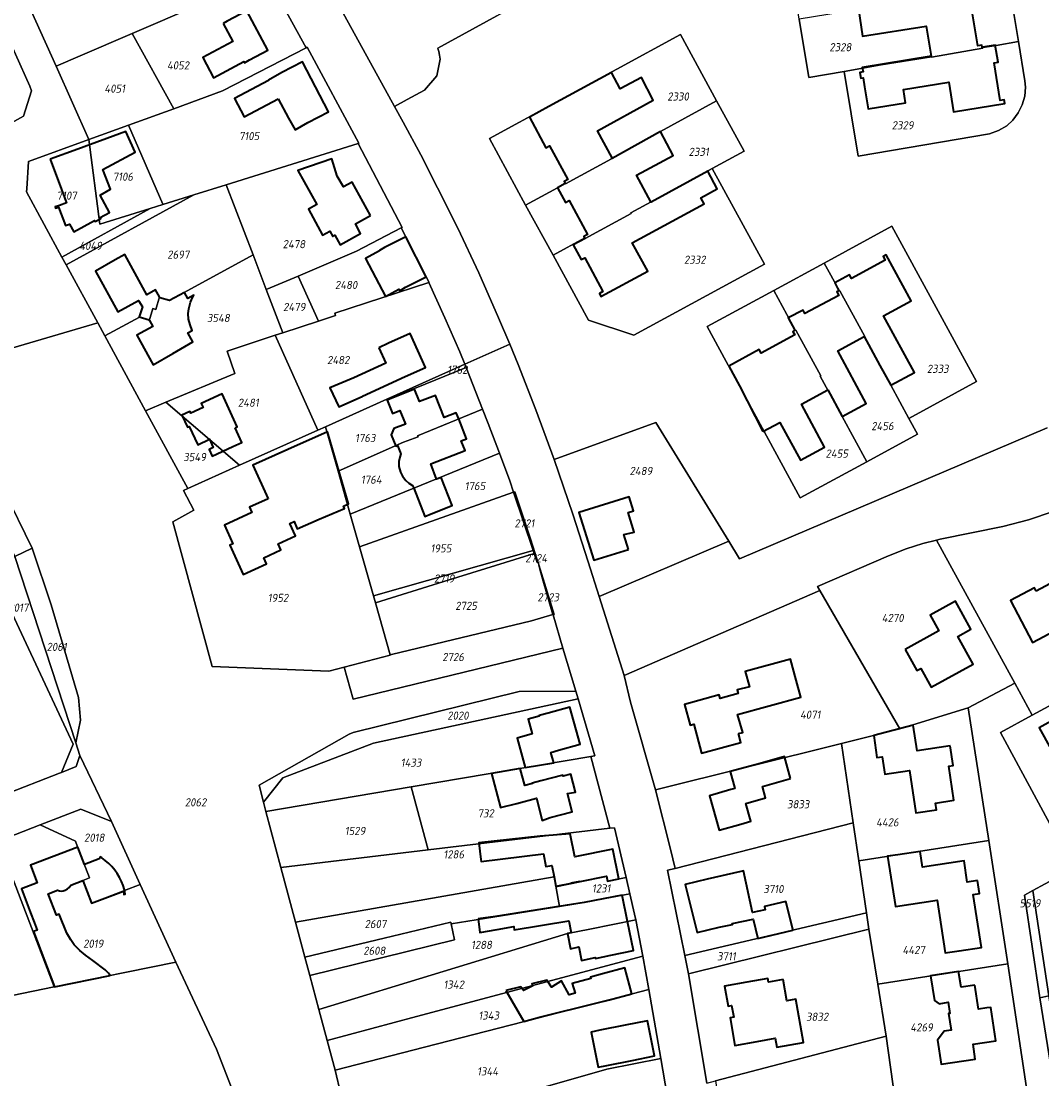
# Model space of a CAD drawing. Extents: x 177930 to 190767, y 381068 to 392034.
# Tile 159 of 256: x 183328 to 183554, y 385378 to 385612. Entities that reach past the tile are written whole.
import ezdxf
from ezdxf.enums import TextEntityAlignment as Align

# ---------------------------------------------------------------- set-up
doc = ezdxf.new("R2010")
doc.units = 0
for name, color, linetype, lineweight in [('B-XX-KG-GRENS_PERCEEL-GV', 150, 'Continuous', 25), ('B-XX-KG-GRENS_PERCEEL-S', 150, 'Continuous', 25), ('B-XX-OG-BEBOUWING-G', 7, 'Continuous', 35)]:
    doc.layers.add(name, color=color, linetype=linetype, lineweight=lineweight)
doc.styles.add('NLCS-ISO', font='NLCS-ISO.ttf', dxfattribs={"height": 1.8})

# ---------------------------------------------------------------- blocks, each defined once
blk = doc.blocks.new('SKG-PERCEELNUMMER-SO')
at = {"layer": 'DefPoints'}
blk.add_point((0, 0), dxfattribs=at)
at = {"style": 'NLCS-ISO', "oblique": 10, "flags": 1}
blk.add_attdef('GEMEENTECODE', text='', height=1.8, dxfattribs=at).set_placement((-0.5, 2.55), align=Align.MIDDLE_RIGHT)
blk.add_attdef('SECTIE', text='', height=1.8, dxfattribs=at).set_placement((0.5, 2.5), align=Align.MIDDLE_LEFT)
at = {"style": 'NLCS-ISO', "oblique": 10}
blk.add_attdef('PERCEELNUMMER', text='', height=1.8, dxfattribs=at).set_placement((0, 0), align=Align.MIDDLE_CENTER)

msp = doc.modelspace()

# ---------------------------------------------------------------- linework, layer by layer
at = {"layer": 'B-XX-KG-GRENS_PERCEEL-GV'}
for points in [[(183422.314, 385671.271), (183380.845, 385647.823), (183410.855, 385593.112), (183413.651, 385594.635), (183417.485, 385596.698), (183420.253, 385599.858), (183420.946, 385603.566), (183420.821, 385604.441), (183420.696, 385605.208), (183420.512, 385605.694), (183420.428, 385605.945), (183433.495, 385613.126), (183463.216, 385629.699), (183451.863, 385650.55), (183443.468, 385665.976), (183424.253, 385672.342)], [(183500.309, 385612.362), (183497.629, 385628.792), (183544.051, 385636.372), (183546.723, 385619.898), (183548.746, 385607.428), (183550.153, 385598.757), (183550.272, 385597.333), (183550.138, 385595.406), (183549.595, 385593.463), (183548.688, 385591.68), (183547.503, 385590.06), (183546.164, 385588.82), (183544.358, 385587.822), (183542.319, 385587.087), (183513.304, 385582.107), (183510.247, 385600.853), (183502.409, 385599.487)], [(183336.119, 385601.973), (183341.456, 385604.272), (183352.933, 385609.217), (183382.606, 385622.002), (183374.958, 385635.907), (183339.443, 385623.857), (183328.189, 385619.694)], [(183352.933, 385609.217), (183362.081, 385592.613), (183372.886, 385596.539), (183391.374, 385606.062), (183382.606, 385622.002)], [(183500.309, 385612.362), (183502.409, 385599.487), (183510.247, 385600.853), (183518.449, 385602.283), (183529.541, 385604.091), (183529.561, 385603.963), (183540.905, 385605.965), (183540.885, 385606.093), (183543.84, 385606.575), (183548.746, 385607.428), (183546.723, 385619.898), (183536.866, 385618.296), (183536.886, 385618.168), (183525.525, 385616.328), (183525.505, 385616.456), (183513.433, 385614.488)], [(183307.051, 385578.856), (183328.892, 385590.961), (183330.665, 385596.553), (183330.291, 385597.611), (183323.999, 385611.704), (183315.75, 385607.132), (183307.317, 385602.436), (183298.348, 385597.47), (183296.837, 385596.634), (183305.865, 385578.197)], [(183352.933, 385609.217), (183341.456, 385604.272), (183336.119, 385601.973), (183343.353, 385585.808), (183352.108, 385588.989), (183362.081, 385592.613)], [(183439.845, 385571.335), (183431.833, 385585.995), (183474.044, 385608.976), (183482.051, 385594.327), (183488.129, 385583.209), (183481.1, 385579.391), (183492.606, 385558.298), (183463.737, 385542.605), (183453.759, 385545.875), (183445.9, 385560.255)], [(183482.051, 385594.327), (183474.044, 385608.976), (183431.833, 385585.995), (183439.845, 385571.335), (183448.627, 385576.119), (183448.689, 385576.005), (183458.807, 385581.516), (183458.745, 385581.63)], [(183366.542, 385573.575), (183373.691, 385575.806), (183402.861, 385584.91), (183403.032, 385584.963), (183391.578, 385606.167), (183391.374, 385606.062), (183372.886, 385596.539), (183362.081, 385592.613), (183352.108, 385588.989), (183359.663, 385571.518), (183359.697, 385571.439)], [(183510.247, 385600.853), (183513.304, 385582.107), (183542.319, 385587.087), (183544.358, 385587.822), (183546.164, 385588.82), (183547.503, 385590.06), (183548.688, 385591.68), (183549.595, 385593.463), (183550.138, 385595.406), (183550.272, 385597.333), (183550.153, 385598.757), (183548.746, 385607.428), (183543.84, 385606.575), (183540.885, 385606.093), (183540.905, 385605.965), (183529.561, 385603.963), (183529.541, 385604.091), (183518.449, 385602.283)], [(183445.9, 385560.255), (183452.931, 385564.079), (183452.993, 385563.965), (183463.136, 385569.471), (183463.074, 385569.585), (183472.92, 385574.948), (183481.1, 385579.391), (183488.129, 385583.209), (183482.051, 385594.327), (183458.745, 385581.63), (183458.807, 385581.516), (183448.689, 385576.005), (183448.627, 385576.119), (183439.845, 385571.335)], [(183359.697, 385571.439), (183359.663, 385571.518), (183352.108, 385588.989), (183343.353, 385585.808), (183345.788, 385567.098), (183356.919, 385570.572)], [(183329.62, 385574.906), (183329.578, 385574.221), (183337.397, 385559.854), (183356.919, 385570.572), (183345.788, 385567.098), (183343.353, 385585.808), (183329.992, 385580.952)], [(183373.691, 385575.806), (183379.615, 385560.303), (183382.537, 385552.656), (183389.596, 385555.608), (183402.483, 385561.15), (183412.35, 385566.264), (183412.603, 385566.395), (183402.861, 385584.91)], [(183445.9, 385560.255), (183453.759, 385545.875), (183463.737, 385542.605), (183492.606, 385558.298), (183481.1, 385579.391), (183472.92, 385574.948), (183463.074, 385569.585), (183463.136, 385569.471), (183452.993, 385563.965), (183452.931, 385564.079)], [(183366.542, 385573.575), (183338.352, 385558.098), (183345.317, 385545.3), (183346.875, 385542.438), (183354.507, 385546.579), (183356.594, 385545.955), (183356.689, 385545.78), (183357.474, 385548.468), (183358.148, 385548.271), (183358.953, 385551.027), (183359.049, 385550.853), (183361.173, 385550.23), (183379.615, 385560.303), (183373.691, 385575.806)], [(183356.919, 385570.572), (183337.397, 385559.854), (183338.352, 385558.098), (183366.542, 385573.575), (183359.697, 385571.439)], [(183389.596, 385555.608), (183394.058, 385545.709), (183397.852, 385546.956), (183397.676, 385547.423), (183418.434, 385554.194), (183418.557, 385554.234), (183412.35, 385566.264), (183402.483, 385561.15)], [(183479.981, 385544.476), (183494.689, 385552.466), (183505.836, 385558.522), (183520.772, 385566.637), (183539.46, 385532.366), (183524.497, 385524.22), (183526.407, 385520.712), (183515.222, 385514.646), (183500.535, 385506.682)], [(183505.836, 385558.522), (183509.187, 385552.359), (183509.301, 385552.42), (183514.805, 385542.326), (183514.691, 385542.265), (183520.516, 385531.517), (183524.497, 385524.22), (183539.46, 385532.366), (183520.772, 385566.637)], [(183379.615, 385560.303), (183361.173, 385550.23), (183359.049, 385550.853), (183358.953, 385551.027), (183358.148, 385548.271), (183357.474, 385548.468), (183356.689, 385545.78), (183356.594, 385545.955), (183354.507, 385546.579), (183346.875, 385542.438), (183355.87, 385525.909), (183360.349, 385527.766), (183375.624, 385534.1), (183373.908, 385539.084), (183384.491, 385542.563), (183386.181, 385543.119), (183382.537, 385552.656)], [(183494.689, 385552.466), (183499.469, 385543.658), (183499.583, 385543.719), (183505.072, 385533.617), (183504.958, 385533.556), (183509.792, 385524.637), (183515.222, 385514.646), (183526.407, 385520.712), (183524.497, 385524.22), (183520.516, 385531.517), (183514.691, 385542.265), (183514.805, 385542.326), (183509.301, 385552.42), (183509.187, 385552.359), (183505.836, 385558.522)], [(183382.537, 385552.656), (183386.181, 385543.119), (183394.058, 385545.709), (183389.596, 385555.608)], [(183386.181, 385543.119), (183384.491, 385542.563), (183393.93, 385521.61), (183395.64, 385522.375), (183409.165, 385528.43), (183426.443, 385536.166), (183425.325, 385538.891), (183422.006, 385546.423), (183418.434, 385554.194), (183397.676, 385547.423), (183397.852, 385546.956), (183394.058, 385545.709)], [(183515.222, 385514.646), (183509.792, 385524.637), (183504.958, 385533.556), (183505.072, 385533.617), (183499.583, 385543.719), (183499.469, 385543.658), (183494.689, 385552.466), (183479.981, 385544.476), (183500.535, 385506.682)], [(183384.491, 385542.563), (183373.908, 385539.084), (183375.624, 385534.1), (183360.349, 385527.766), (183376.637, 385513.867), (183393.93, 385521.61)], [(183426.443, 385536.166), (183409.165, 385528.43), (183409.188, 385528.373), (183415.274, 385530.8), (183426.731, 385535.435)], [(183426.731, 385535.435), (183415.274, 385530.8), (183409.188, 385528.373), (183409.165, 385528.43), (183395.64, 385522.375), (183398.41, 385512.587), (183412.875, 385518.934), (183416.078, 385520.161), (183415.993, 385520.373), (183430.35, 385526.246)], [(183360.349, 385527.766), (183355.87, 385525.909), (183365.208, 385508.75), (183376.637, 385513.867)], [(183434.069, 385516.508), (183431.605, 385523.079), (183430.35, 385526.246), (183415.993, 385520.373), (183416.078, 385520.161), (183412.875, 385518.934), (183398.41, 385512.587), (183401.114, 385503.031)], [(183313.79, 385520.518), (183327.01, 385493.7), (183330.801, 385495.536), (183324.52, 385508.368), (183318.039, 385522.582)], [(183409.907, 385471.968), (183406.642, 385483.504), (183406.208, 385485.036), (183403.149, 385495.843), (183401.114, 385503.031), (183398.41, 385512.587), (183395.64, 385522.375), (183393.93, 385521.61), (183376.637, 385513.867), (183365.208, 385508.75), (183364.223, 385508.309), (183366.557, 385503.927), (183361.867, 385501.377), (183370.6, 385469.427), (183396.367, 385468.405), (183399.744, 385469.286), (183409.915, 385471.939)], [(183484.738, 385497.065), (183468.609, 385523.318), (183446.184, 385515.141), (183450.315, 385503.05), (183453.702, 385492.566), (183456.086, 385484.877)], [(183434.069, 385516.508), (183401.114, 385503.031), (183403.149, 385495.843), (183437.202, 385507.886), (183436.342, 385510.448)], [(183403.149, 385495.843), (183406.208, 385485.036), (183441.521, 385495.024), (183437.202, 385507.886)], [(183437.202, 385507.886), (183441.521, 385495.024), (183441.747, 385494.352), (183441.935, 385494.407), (183440.827, 385497.832), (183437.435, 385507.968)], [(183558.43, 385504.473), (183556.427, 385503.636), (183551.005, 385501.784), (183545.299, 385500.363), (183531.425, 385497.558), (183530.677, 385497.349), (183547.935, 385465.721), (183551.796, 385458.646), (183569.359, 385468.204), (183572.654, 385469.997), (183576.069, 385471.848)], [(183504.845, 385486.236), (183522.515, 385455.672), (183537.65, 385460.292), (183547.935, 385465.721), (183530.677, 385497.349), (183527.622, 385496.55), (183523.96, 385495.386), (183520.069, 385493.844), (183504.331, 385487.123)], [(183330.801, 385495.536), (183327.01, 385493.7), (183340.459, 385452.556), (183341.47, 385457.591), (183341.066, 385462.591), (183335.023, 385483.061)], [(183421.756, 385488.173), (183431.036, 385491.04), (183441.747, 385494.352), (183441.521, 385495.024), (183406.208, 385485.036), (183406.642, 385483.504)], [(183441.129, 385479.536), (183445.897, 385480.876), (183443.702, 385488.258), (183443.082, 385490.63), (183442.766, 385491.841), (183442.607, 385492.449), (183442.572, 385492.44), (183442.404, 385492.396), (183441.747, 385494.352), (183431.036, 385491.04), (183421.756, 385488.173), (183406.642, 385483.504), (183409.907, 385471.968), (183410.238, 385472.048)], [(183441.747, 385494.352), (183442.404, 385492.396), (183442.572, 385492.44), (183441.935, 385494.407)], [(183337.282, 385445.993), (183340.5, 385447.3), (183341.38, 385449.74), (183340.459, 385452.556), (183327.01, 385493.7), (183321.646, 385491.061), (183339.886, 385452.299)], [(183442.766, 385491.841), (183443.082, 385490.63), (183443.702, 385488.258), (183445.897, 385480.876), (183446.126, 385480.94)], [(183311.887, 385436.127), (183336.852, 385445.826), (183337.282, 385445.993), (183339.886, 385452.299), (183321.646, 385491.061), (183318.924, 385489.73), (183295.56, 385478.308)], [(183461.626, 385467.449), (183463.058, 385461.548), (183468.556, 385442.183), (183509.632, 385452.446), (183514.663, 385453.694), (183522.515, 385455.672), (183504.845, 385486.236)], [(183448.093, 385473.489), (183445.915, 385480.814), (183445.897, 385480.876), (183441.129, 385479.536), (183410.238, 385472.048), (183409.907, 385471.968), (183409.915, 385471.939), (183399.744, 385469.286), (183401.727, 385462.24)], [(183569.359, 385468.204), (183551.796, 385458.646), (183544.769, 385454.822), (183555.681, 385434.641), (183559.733, 385433.435), (183578.046, 385443.335), (183571.641, 385455.057), (183575.44, 385457.077)], [(183450.929, 385463.95), (183438.4, 385463.91), (183401.78, 385454.86), (183400.86, 385454.48), (183380.98, 385443.19), (183381.916, 385439.43), (183386.186, 385444.826), (183406.271, 385452.518), (183451.428, 385462.271)], [(183382.457, 385437.412), (183414.563, 385442.841), (183454.248, 385449.552), (183455.164, 385449.707), (183451.428, 385462.271), (183406.271, 385452.518), (183386.186, 385444.826), (183381.916, 385439.43)], [(183512.233, 385434.924), (183513.486, 385426.48), (183542.18, 385430.963), (183537.65, 385460.292), (183522.515, 385455.672), (183514.663, 385453.694), (183509.632, 385452.446)], [(183472.861, 385424.842), (183512.233, 385434.924), (183509.632, 385452.446), (183468.556, 385442.183), (183471.881, 385429.101)], [(183454.248, 385449.552), (183414.563, 385442.841), (183418.318, 385428.92), (183458.473, 385433.702)], [(183414.563, 385442.841), (183382.457, 385437.412), (183385.77, 385425.043), (183418.318, 385428.92)], [(183332.59, 385434.484), (183340.37, 385430.83), (183340.84, 385429.56), (183343.491, 385422.719), (183342.015, 385422.156), (183343.923, 385417.156), (183351.2, 385419.97), (183354.678, 385421.261), (183354.66, 385421.3), (183348.33, 385435.17), (183341.54, 385437.91)], [(183323.266, 385430.829), (183335.659, 385398.664), (183362.553, 385404.132), (183354.678, 385421.261), (183351.2, 385419.97), (183343.923, 385417.156), (183342.015, 385422.156), (183343.491, 385422.719), (183340.84, 385429.56), (183340.37, 385430.83), (183332.59, 385434.484)], [(183462.051, 385422.842), (183459.516, 385433.826), (183458.473, 385433.702), (183418.318, 385428.92), (183385.77, 385425.043), (183389.009, 385412.949), (183446.13, 385422.997), (183446.526, 385420.891), (183449.878, 385421.557), (183449.869, 385421.606), (183451.864, 385422.003), (183451.874, 385421.954), (183457.692, 385423.11), (183457.908, 385422.019)], [(183472.861, 385424.842), (183471.2, 385424.414), (183475.018, 385405.56), (183515.187, 385415.019), (183513.486, 385426.48), (183512.233, 385434.924)], [(183302.712, 385422.928), (183313.827, 385394.224), (183321.659, 385395.817), (183335.659, 385398.664), (183323.266, 385430.829)], [(183517.688, 385399.239), (183546.38, 385403.776), (183542.18, 385430.963), (183513.486, 385426.48), (183515.187, 385415.019), (183515.717, 385411.444)], [(183555.484, 385396.723), (183579.195, 385402.201), (183565.519, 385427.33), (183551.93, 385419.943)], [(183423.292, 385412.928), (183423.364, 385412.604), (183447.36, 385416.45), (183446.526, 385420.891), (183446.13, 385422.997), (183389.009, 385412.949), (183391.07, 385405.251), (183408.626, 385409.441)], [(183462.051, 385422.842), (183457.908, 385422.019), (183457.692, 385423.11), (183451.874, 385421.954), (183451.864, 385422.003), (183449.869, 385421.606), (183449.878, 385421.557), (183446.526, 385420.891), (183447.36, 385416.45), (183452.802, 385417.322), (183462.884, 385419.232)], [(183462.884, 385419.232), (183452.802, 385417.322), (183447.36, 385416.45), (183423.364, 385412.604), (183424.161, 385409.029), (183392.164, 385401.167), (183394.176, 385393.652), (183449.099, 385410.465), (183454.02, 385411.44), (183464.171, 385413.484), (183463.924, 385414.726)], [(183553.457, 385396.255), (183555.484, 385396.723), (183551.93, 385419.943), (183550.076, 385418.935)], [(183475.018, 385405.56), (183475.825, 385401.571), (183515.717, 385411.444), (183515.187, 385415.019)], [(183391.07, 385405.251), (183392.164, 385401.167), (183424.161, 385409.029), (183423.364, 385412.604), (183423.292, 385412.928), (183408.626, 385409.441)], [(183464.171, 385413.484), (183454.02, 385411.44), (183449.099, 385410.465), (183394.176, 385393.652), (183395.997, 385386.852), (183415.711, 385392.128), (183465.765, 385405.467)], [(183517.688, 385399.239), (183515.717, 385411.444), (183475.825, 385401.571), (183475.917, 385401.118), (183479.867, 385377.385), (183481.784, 385377.888), (183519.538, 385387.786)], [(183465.765, 385405.467), (183415.711, 385392.128), (183395.997, 385386.852), (183397.756, 385380.285), (183417.496, 385385.358), (183455.639, 385395.142), (183463.366, 385397.164), (183467.078, 385398.1)], [(183302.416, 385354.219), (183307.237, 385355.914), (183328.841, 385363.508), (183329.795, 385363.844), (183330.798, 385360.991), (183336.959, 385345.73), (183337.137, 385345.804), (183372.164, 385360.349), (183379.926, 385363.325), (183371.53, 385384.886), (183362.553, 385404.132), (183335.659, 385398.664), (183321.659, 385395.817), (183323.941, 385384.646), (183326.438, 385372.402), (183300.528, 385365.099)], [(183519.538, 385387.786), (183521.494, 385373.536), (183521.695, 385371.981), (183544.657, 385375.458), (183550.532, 385376.347), (183546.38, 385403.776), (183517.688, 385399.239)], [(183467.078, 385398.1), (183463.366, 385397.164), (183455.639, 385395.142), (183417.496, 385385.358), (183397.756, 385380.285), (183401.538, 385364.37), (183401.983, 385364.498), (183457.788, 385380.489), (183469.71, 385382.819)], [(183553.457, 385396.255), (183557.15, 385373.335), (183559.167, 385373.106), (183555.484, 385396.723)], [(183519.538, 385387.786), (183481.784, 385377.888), (183482.412, 385374.008), (183483.789, 385365.57), (183485.682, 385365.931), (183493.05, 385367.537), (183493.02, 385367.735), (183521.494, 385373.536)], [(183469.71, 385382.819), (183457.788, 385380.489), (183401.983, 385364.498), (183406.265, 385348.508), (183449.104, 385362.135), (183454.406, 385363.611), (183454.473, 385363.402), (183459.22, 385364.229), (183459.26, 385364.035), (183466.525, 385365.564), (183467.191, 385362.398), (183469.043, 385362.787), (183469.068, 385362.668), (183473.041, 385363.485)]]:
    msp.add_lwpolyline(points, close=True, dxfattribs=at)
for points in [[(183382.606, 385622.002), (183391.374, 385606.062), (183391.578, 385606.167), (183403.032, 385584.963), (183402.861, 385584.91), (183412.603, 385566.395), (183412.35, 385566.264), (183418.557, 385554.234), (183418.434, 385554.194), (183422.006, 385546.423), (183425.325, 385538.891), (183426.443, 385536.166), (183436.339, 385540.597), (183433.879, 385546.427), (183429.501, 385556.359), (183424.851, 385566.189), (183420.405, 385575.161), (183416.677, 385582.397), (183412.77, 385589.621), (183410.855, 385593.112), (183380.845, 385647.823)], [(183308.41, 385534.524), (183345.317, 385545.3), (183338.352, 385558.098), (183337.397, 385559.854), (183329.578, 385574.221), (183329.62, 385574.906), (183329.992, 385580.952), (183343.353, 385585.808), (183336.119, 385601.973), (183328.189, 385619.694)], [(183433.495, 385613.126), (183420.428, 385605.945), (183420.512, 385605.694), (183420.696, 385605.208), (183420.821, 385604.441), (183420.946, 385603.566), (183420.253, 385599.858), (183417.485, 385596.698), (183413.651, 385594.635), (183410.855, 385593.112), (183412.77, 385589.621), (183416.677, 385582.397), (183420.405, 385575.161), (183424.851, 385566.189), (183429.501, 385556.359), (183433.879, 385546.427), (183436.339, 385540.597), (183438.229, 385536.116), (183442.124, 385526.071), (183446.184, 385515.141), (183468.609, 385523.318), (183484.738, 385497.065), (183487.115, 385493.196), (183555.124, 385522.093)], [(183323.999, 385611.704), (183330.291, 385597.611), (183330.665, 385596.553), (183328.892, 385590.961), (183307.051, 385578.856)], [(183401.538, 385364.37), (183397.756, 385380.285), (183395.997, 385386.852), (183394.176, 385393.652), (183392.164, 385401.167), (183391.07, 385405.251), (183389.009, 385412.949), (183385.77, 385425.043), (183382.457, 385437.412), (183381.916, 385439.43), (183380.98, 385443.19), (183400.86, 385454.48), (183401.78, 385454.86), (183438.4, 385463.91), (183450.929, 385463.95), (183448.093, 385473.489), (183401.727, 385462.24), (183399.744, 385469.286), (183396.367, 385468.405), (183370.6, 385469.427), (183361.867, 385501.377), (183366.557, 385503.927), (183364.223, 385508.309), (183365.208, 385508.75), (183355.87, 385525.909), (183346.875, 385542.438), (183345.317, 385545.3), (183308.41, 385534.524)], [(183479.867, 385377.385), (183475.917, 385401.118), (183475.825, 385401.571), (183475.018, 385405.56), (183471.2, 385424.414), (183472.861, 385424.842), (183471.881, 385429.101), (183468.556, 385442.183), (183463.058, 385461.548), (183461.626, 385467.449), (183456.086, 385484.877), (183453.702, 385492.566), (183450.315, 385503.05), (183446.184, 385515.141), (183442.124, 385526.071), (183438.229, 385536.116), (183436.339, 385540.597), (183426.443, 385536.166), (183426.731, 385535.435), (183430.35, 385526.246), (183431.605, 385523.079), (183434.069, 385516.508), (183436.342, 385510.448), (183437.202, 385507.886), (183437.435, 385507.968), (183440.827, 385497.832), (183441.935, 385494.407), (183442.572, 385492.44), (183442.607, 385492.449), (183442.766, 385491.841), (183446.126, 385480.94), (183445.897, 385480.876), (183445.915, 385480.814), (183448.093, 385473.489), (183450.929, 385463.95), (183451.428, 385462.271), (183455.164, 385449.707), (183454.248, 385449.552), (183458.473, 385433.702), (183459.516, 385433.826), (183462.051, 385422.842), (183462.884, 385419.232), (183463.924, 385414.726), (183464.171, 385413.484), (183465.765, 385405.467), (183467.078, 385398.1), (183469.71, 385382.819), (183473.041, 385363.485)], [(183555.124, 385522.093), (183487.115, 385493.196), (183484.738, 385497.065), (183456.086, 385484.877), (183461.626, 385467.449), (183504.845, 385486.236), (183504.331, 385487.123), (183520.069, 385493.844), (183523.96, 385495.386), (183527.622, 385496.55), (183530.677, 385497.349), (183531.425, 385497.558), (183545.299, 385500.363), (183551.005, 385501.784), (183556.427, 385503.636)], [(183324.52, 385508.368), (183330.801, 385495.536), (183335.023, 385483.061), (183341.066, 385462.591), (183341.47, 385457.591), (183340.459, 385452.556), (183341.38, 385449.74), (183348.33, 385435.17), (183354.66, 385421.3), (183354.678, 385421.261), (183362.553, 385404.132), (183371.53, 385384.886), (183379.926, 385363.325)], [(183555.681, 385434.641), (183544.769, 385454.822), (183551.796, 385458.646), (183547.935, 385465.721), (183537.65, 385460.292), (183542.18, 385430.963), (183546.38, 385403.776), (183550.532, 385376.347), (183544.657, 385375.458), (183544.352, 385366.549), (183564.05, 385364.387)], [(183323.266, 385430.829), (183332.59, 385434.484), (183341.54, 385437.91), (183348.33, 385435.17), (183341.38, 385449.74), (183340.5, 385447.3), (183337.282, 385445.993), (183336.852, 385445.826), (183311.887, 385436.127)], [(183557.15, 385373.335), (183553.457, 385396.255), (183550.076, 385418.935), (183551.93, 385419.943), (183565.519, 385427.33)]]:
    msp.add_lwpolyline(points, dxfattribs=at)
at = {"layer": 'B-XX-OG-BEBOUWING-G'}
for points in [[(183540.872, 385606.176), (183540.738, 385606.154), (183540.657, 385606.647), (183539.769, 385606.501), (183538.389, 385614.888), (183539.277, 385615.034), (183538.685, 385618.635), (183536.86, 385618.335)], [(183525.496, 385616.516), (183513.378, 385614.599), (183514.322, 385608.632), (183528.38, 385610.856), (183529.457, 385604.189)], [(183529.457, 385604.189), (183514.237, 385601.731), (183514.401, 385600.719), (183513.718, 385600.609), (183513.922, 385599.346), (183514.414, 385599.425), (183514.736, 385597.466), (183515.542, 385592.567), (183523.825, 385593.929), (183523.348, 385596.828), (183533.338, 385598.471), (183534.416, 385591.92), (183545.744, 385593.783), (183545.62, 385594.533), (183544.732, 385594.387), (183543.354, 385602.765), (183544.242, 385602.911), (183543.63, 385606.629), (183540.872, 385606.176)], [(183458.843, 385600.595), (183445.011, 385593.086), (183440.68, 385590.747)], [(183458.939, 385581.736), (183455.718, 385587.755), (183468.001, 385594.499), (183465.448, 385599.525), (183460.714, 385596.981), (183458.843, 385600.595)], [(183440.68, 385590.747), (183444.328, 385583.993), (183445.12, 385584.421), (183449.159, 385576.942), (183448.367, 385576.514), (183448.612, 385576.089)], [(183336.861, 385571.264), (183335.902, 385570.918), (183336.004, 385570.633), (183336.668, 385570.874), (183338.151, 385566.78), (183339.098, 385567.129), (183340.027, 385565.422), (183344.611, 385567.921), (183344.757, 385567.667), (183345.979, 385568.329), (183345.841, 385568.584), (183347.925, 385569.718), (183345.85, 385573.531), (183348.133, 385574.865), (183346.462, 385579.167), (183353.572, 385583.03), (183351.543, 385587.555), (183340.938, 385583.706)], [(183467.536, 385572.015), (183464.355, 385577.917), (183472.446, 385582.293), (183469.659, 385587.543), (183458.992, 385581.637), (183458.939, 385581.736)], [(183340.938, 385583.706), (183334.805, 385581.48)], [(183334.805, 385581.48), (183337.306, 385574.735), (183338.388, 385571.816), (183336.861, 385571.264)], [(183452.977, 385563.959), (183450.344, 385562.54), (183452.106, 385559.277), (183452.898, 385559.705), (183456.932, 385552.234), (183456.14, 385551.807), (183456.502, 385551.138), (183466.828, 385556.715), (183463.427, 385563.013), (183479.291, 385571.581), (183478.57, 385572.917), (183482.169, 385574.895), (183480.135, 385578.809), (183467.566, 385571.96), (183467.536, 385572.015)], [(183448.612, 385576.089), (183446.909, 385575.158), (183448.683, 385571.872), (183449.475, 385572.3), (183453.514, 385564.821), (183452.723, 385564.393), (183452.977, 385563.959)], [(183358.953, 385551.027), (183358.098, 385552.596), (183356.118, 385551.516), (183351.253, 385560.433), (183349.16, 385559.225), (183344.84, 385556.73), (183349.71, 385547.77), (183354.32, 385550.28), (183355.16, 385548.85), (183354.49, 385546.61), (183356.65, 385545.98), (183356.714, 385545.867)], [(183514.691, 385542.265), (183518.137, 385535.894), (183520.514, 385531.532), (183525.745, 385534.382), (183518.935, 385546.882), (183525.041, 385550.209), (183519.524, 385560.335), (183518.857, 385559.971), (183519.287, 385559.181), (183511.832, 385555.119), (183511.401, 385555.909), (183508.141, 385554.133), (183509.078, 385552.413)], [(183509.078, 385552.413), (183508.638, 385552.176), (183509.065, 385551.384), (183501.581, 385547.352), (183501.154, 385548.145), (183497.893, 385546.388), (183499.359, 385543.678)], [(183356.714, 385545.867), (183357.49, 385544.5), (183353.95, 385542.63), (183357.56, 385536.01), (183361.865, 385538.525), (183366.299, 385541.115), (183365.207, 385543.118), (183366.19, 385543.659), (183365.698, 385544.896), (183365.353, 385546.134), (183365.313, 385547.357), (183365.464, 385548.44), (183365.828, 385549.862), (183366.273, 385550.946), (183366.518, 385551.455), (183365.215, 385550.698), (183364.508, 385552.035), (183361.173, 385550.23), (183359.049, 385550.853), (183358.953, 385551.027)], [(183499.359, 385543.678), (183498.919, 385543.44), (183499.348, 385542.649), (183491.872, 385538.603), (183491.444, 385539.395), (183484.758, 385535.777)], [(183506.618, 385530.494), (183509.792, 385524.637), (183515.123, 385527.527), (183508.85, 385539.1), (183514.691, 385542.265)], [(183484.758, 385535.777), (183487.137, 385531.381), (183492.287, 385521.295)], [(183425.069, 385524.086), (183424.522, 385525.476), (183421.839, 385524.419), (183419.915, 385529.303), (183416.391, 385527.915), (183415.308, 385530.664), (183410.656, 385528.832), (183409.227, 385528.269), (183410.402, 385525.327), (183412.064, 385525.99), (183413.278, 385522.948), (183410.734, 385521.963), (183410.129, 385520.619), (183411.135, 385518.065), (183411.565, 385518.227)], [(183492.287, 385521.295), (183496.039, 385523.32), (183500.57, 385514.96), (183505.917, 385517.858), (183500.782, 385527.333), (183506.618, 385530.494)], [(183411.565, 385518.227), (183412.286, 385516.387), (183412.037, 385515.687), (183411.829, 385514.677), (183411.857, 385513.594), (183412.22, 385512.352), (183412.678, 385511.43), (183413.374, 385510.509), (183414.039, 385509.879), (183414.87, 385509.373), (183415.116, 385508.803), (183417.566, 385502.567), (183418.962, 385503.115), (183423.616, 385504.942), (183421.17, 385511.171), (183420.153, 385510.774), (183418.897, 385514.144), (183426.458, 385517.137), (183425.623, 385519.255), (183426.791, 385519.715), (183425.069, 385524.086)], [(183460.457, 385422.525), (183459.106, 385429.096), (183450.75, 385427.378), (183449.699, 385432.491), (183443.075, 385431.937), (183429.512, 385430.456), (183429.922, 385426.815), (183430.013, 385426.344), (183443.805, 385428.05), (183444.34, 385425.285), (183445.661, 385425.496), (183446.13, 385422.997), (183446.526, 385420.891), (183446.535, 385420.842), (183451.908, 385421.964)], [(183348.04, 385401.181), (183347.666, 385401.714), (183346.927, 385402.462), (183344.246, 385404.46), (183342.57, 385405.644), (183341.362, 385406.69), (183340.074, 385407.978), (183339.358, 385409.062), (183338.477, 385410.53), (183336.814, 385414.749), (183336.189, 385414.503), (183334.38, 385419.242), (183336.413, 385420.018), (183336.846, 385419.879), (183337.223, 385419.823), (183337.653, 385419.863), (183338.141, 385420.014), (183338.647, 385420.318), (183339.022, 385420.606), (183339.383, 385421.151), (183342.015, 385422.156), (183343.942, 385417.172), (183350.976, 385419.771), (183351.08, 385419.075), (183351.382, 385419.128), (183351.179, 385420.088), (183350.898, 385421.028), (183350.541, 385421.942), (183350.112, 385422.824), (183349.612, 385423.668), (183349.044, 385424.468), (183348.414, 385425.22), (183347.724, 385425.918), (183346.98, 385426.557), (183346.186, 385427.134), (183345.83, 385427.362), (183345.605, 385426.939), (183342.362, 385425.677), (183340.889, 385429.55), (183330.409, 385425.559), (183331.896, 385421.609), (183328.447, 385420.319), (183330.198, 385415.636), (183331.448, 385412.395), (183331.904, 385411.212), (183331.088, 385410.87), (183335.774, 385398.687)], [(183498.862, 385411.427), (183497.35, 385417.553), (183492.629, 385416.446), (183492.777, 385415.684), (183490.012, 385415.055), (183487.98, 385424.288), (183487.414, 385424.161), (183479.949, 385422.479), (183475.096, 385421.283), (183477.72, 385410.642), (183482.605, 385411.846), (183485.564, 385412.459), (183485.51, 385412.686), (183490.143, 385413.613), (183491.141, 385409.336)], [(183451.908, 385421.964), (183457.692, 385423.11), (183457.908, 385422.019), (183460.457, 385422.525)], [(183452.811, 385417.292), (183442.05, 385415.577)], [(183461.2, 385418.913), (183452.811, 385417.292)], [(183462.391, 385413.126), (183461.2, 385418.913)], [(183442.05, 385415.577), (183433.212, 385414.203), (183429.366, 385413.669)], [(183429.366, 385413.669), (183429.729, 385410.706), (183433.589, 385411.343), (183437.212, 385411.963), (183437.311, 385411.274), (183449.374, 385413.264), (183449.927, 385410.629)], [(183449.927, 385410.629), (183449.099, 385410.465), (183449.785, 385407.079), (183451.596, 385407.49), (183452.182, 385404.525), (183455.246, 385405.131), (183455.281, 385404.952), (183458.692, 385405.654), (183463.715, 385406.687), (183462.391, 385413.126)], [(183491.141, 385409.336), (183498.922, 385411.182), (183498.862, 385411.427)], [(183435.487, 385397.843), (183439.441, 385391.051), (183442.94, 385391.946), (183455.639, 385395.142), (183458.348, 385395.81), (183463.315, 385397.128), (183461.799, 385402.839), (183456.853, 385401.527), (183454.16, 385400.795), (183454.234, 385400.512), (183450.147, 385399.429), (183450.801, 385397.262), (183449.457, 385396.91), (183447.763, 385399.981), (183445.584, 385398.6), (183444.733, 385399.862), (183444.544, 385400.143), (183441.253, 385399.3), (183441.447, 385398.931), (183439.413, 385397.843), (183438.824, 385398.681)], [(183335.774, 385398.687), (183348.04, 385401.181)], [(183438.824, 385398.681), (183435.487, 385397.843)]]:
    msp.add_lwpolyline(points, dxfattribs=at)
for points in [[(183373.003, 385611.449), (183375.171, 385607.451), (183368.494, 385603.949), (183370.851, 385599.457), (183377.566, 385603.034), (183377.709, 385602.77), (183378.845, 385603.375), (183382.92, 385605.546), (183378.277, 385614.259), (183373.878, 385611.915)], [(183385.186, 385594.804), (183387.448, 385590.522), (183388.942, 385587.923), (183391.709, 385589.543), (183396.259, 385591.882), (183390.566, 385602.955), (183385.966, 385600.59), (183383.004, 385598.884), (183383.041, 385598.814), (183375.542, 385594.854), (183377.667, 385590.832)], [(183405.574, 385568.999), (183401.487, 385576.42), (183399.589, 385575.339), (183398.237, 385577.714), (183397.028, 385581.507), (183389.538, 385578.97), (183393.683, 385571.446), (183391.841, 385570.431), (183394.993, 385564.707), (183396.567, 385565.574), (183397.216, 385564.395), (183397.698, 385564.661), (183398.855, 385562.561), (183403.389, 385565.058), (183402.232, 385567.159)], [(183413.333, 385553.2), (183417.853, 385555.475), (183413.398, 385564.325), (183408.672, 385561.946), (183407.554, 385561.258), (183407.593, 385561.183), (183404.439, 385559.555), (183408.882, 385551.146), (183411.856, 385552.718), (183412.02, 385552.408)], [(183407.45, 385539.799), (183408.981, 385536.435), (183401.865, 385533.198), (183396.561, 385530.941), (183398.555, 385526.784), (183403.743, 385529.071), (183403.776, 385529.087), (183413.203, 385533.469), (183417.703, 385535.49), (183414.341, 385542.975), (183409.544, 385540.821)], [(183375.678, 385522.123), (183376.133, 385522.332), (183372.769, 385529.641), (183368.174, 385527.528), (183368.593, 385526.62), (183365.865, 385525.372), (183365.682, 385525.772), (183363.911, 385524.957), (183365.14, 385522.286), (183365.528, 385522.449), (183367.397, 385518.384), (183370.002, 385519.59), (183370.823, 385517.774), (183369.953, 385517.364), (183370.622, 385515.892), (183375.165, 385517.981), (183377.164, 385518.9)], [(183382.958, 385506.478), (183378.809, 385504.578), (183379.347, 385503.401), (183373.313, 385500.638), (183375.127, 385496.483), (183374.482, 385496.187), (183377.464, 385489.702), (183382.606, 385492.067), (183381.969, 385493.454), (183385.791, 385495.212), (183385.19, 385496.517), (183389.017, 385498.277), (183387.761, 385501.009), (183388.708, 385501.445), (183389.403, 385499.859), (183394.264, 385501.964), (183399.809, 385504.326), (183399.572, 385504.839), (183400.719, 385505.36), (183396.042, 385521.273), (183387.317, 385517.364), (183379.564, 385513.89)], [(183462.569, 385495.294), (183461.539, 385498.547), (183463.831, 385499.12), (183462.479, 385503.405), (183463.686, 385503.775), (183462.709, 385506.902), (183451.612, 385503.435), (183454.931, 385492.877)], [(183552.675, 385486.057), (183552.289, 385486.786), (183546.985, 385483.981), (183551.89, 385474.707), (183556.749, 385477.277), (183557.59, 385475.687), (183557.977, 385475.892), (183558.512, 385474.882), (183562.765, 385477.131), (183566.209, 385478.952), (183564.725, 385481.759), (183562.362, 385486.228), (183560.922, 385485.466), (183558.876, 385489.336)], [(183523.725, 385473.204), (183526.291, 385468.524), (183527.154, 385468.999), (183529.436, 385464.851), (183538.724, 385469.959), (183535.363, 385476.069), (183538.26, 385477.663), (183534.852, 385483.859), (183529.265, 385480.786), (183531.181, 385477.304)], [(183486.864, 385454.638), (183487.837, 385454.861), (183486.693, 385458.786), (183500.67, 385462.652), (183499.637, 385466.428), (183498.373, 385471.046), (183488.368, 385468.309), (183489.285, 385464.958), (183486.624, 385464.23), (183486.835, 385463.461), (183482.836, 385462.367), (183482.622, 385463.15), (183474.968, 385461.056), (183476.222, 385456.473), (183476.992, 385456.683), (183478.746, 385450.271), (183487.418, 385452.643)], [(183439.749, 385447.1), (183446.058, 385448.167), (183445.43, 385450.451), (183447.089, 385450.908), (183451.909, 385452.236), (183449.646, 385460.449), (183444.826, 385459.121), (183442.849, 385458.576), (183442.876, 385458.48), (183440.417, 385457.804), (183441.318, 385454.526), (183437.962, 385453.604)], [(183561.022, 385459.941), (183557.457, 385458.183), (183553.332, 385455.909), (183558.992, 385445.641), (183557.439, 385444.784), (183559.857, 385440.398), (183570.784, 385446.421), (183568.406, 385450.734), (183567.326, 385452.692), (183565.499, 385451.7)], [(183533.666, 385451.899), (183526.338, 385450.781), (183525.474, 385456.44), (183516.763, 385454.2), (183517.493, 385449.314), (183518.667, 385449.49), (183519.241, 385445.648), (183524.657, 385446.457), (183526.055, 385437.094), (183530.658, 385437.78), (183530.432, 385439.261), (183534.478, 385439.879), (183533.333, 385447.383), (183534.332, 385447.536)], [(183498.354, 385444.675), (183497.02, 385449.517), (183490.841, 385447.792), (183485.066, 385446.204), (183486.088, 385442.483), (183485.212, 385442.234), (183480.457, 385440.882), (183482.619, 385433.28), (183487.383, 385434.635), (183489.616, 385435.27), (183488.537, 385439.187), (183492.88, 385440.382), (183492.174, 385442.949)], [(183432.343, 385445.752), (183434.272, 385438.291), (183437.885, 385439.168), (183442.223, 385440.322), (183443.53, 385435.41), (183445.285, 385436.06), (183450.151, 385437.317), (183449.112, 385441.355), (183450.842, 385441.68), (183449.824, 385445.621), (183448.12, 385445.18), (183448.05, 385445.451), (183443.193, 385444.197), (183441.324, 385443.69), (183441.356, 385443.569), (183439.657, 385443.117), (183438.679, 385446.905)], [(183539.722, 385422.147), (183537.45, 385421.8), (183536.728, 385426.531), (183527.531, 385425.139), (183527.003, 385428.599), (183522.06, 385427.845), (183519.832, 385427.505), (183521.613, 385416.442), (183530.793, 385417.804), (183532.579, 385406.174), (183535.613, 385406.637), (183540.555, 385407.391), (183538.775, 385419.065), (183540.16, 385419.276)], [(183496.723, 385400.291), (183493.492, 385399.723), (183493.352, 385400.521), (183488.724, 385399.704), (183483.8, 385398.835), (183484.58, 385394.413), (183485.368, 385394.552), (183485.823, 385391.972), (183485.035, 385391.833), (183486.11, 385385.744), (183491.034, 385386.613), (183494.975, 385387.308), (183495.323, 385385.339), (183501.231, 385386.38), (183499.545, 385395.945), (183497.548, 385395.593)], [(183539.14, 385399.071), (183536.06, 385398.606), (183535.488, 385402.061), (183529.302, 385401.108), (183530.215, 385395.65), (183531.222, 385394.929), (183533.25, 385395.259), (183533.619, 385392.797), (183533.313, 385392.751), (183533.862, 385389.092), (183532.349, 385388.89), (183530.888, 385386.909), (183531.691, 385381.561), (183539.215, 385382.676), (183538.766, 385385.979), (183543.729, 385386.728), (183542.611, 385394.141), (183541.792, 385394.018), (183539.944, 385393.74)], [(183461.879, 385390.172), (183456.284, 385389.069), (183454.348, 385388.687), (183455.91, 385380.958), (183457.81, 385381.333), (183463.405, 385382.437), (183468.311, 385383.404), (183466.785, 385391.14)]]:
    msp.add_lwpolyline(points, close=True, dxfattribs=at)

# ---------------------------------------------------------------- block references
at = {"layer": 'B-XX-KG-GRENS_PERCEEL-S'}
for p, values in [((183509.391, 385606.193), {'PERCEELNUMMER': '2328'}), ((183363.047, 385602.17), {'PERCEELNUMMER': '4052'}), ((183349.06, 385597.049), {'PERCEELNUMMER': '4051'}), ((183473.537, 385595.303), {'PERCEELNUMMER': '2330'}), ((183523.167, 385588.948), {'PERCEELNUMMER': '2329'}), ((183378.746, 385586.562), {'PERCEELNUMMER': '7105'}), ((183478.098, 385583.085), {'PERCEELNUMMER': '2331'}), ((183350.855, 385577.593), {'PERCEELNUMMER': '7106'}), ((183338.445, 385573.415), {'PERCEELNUMMER': '7107'}), ((183343.715, 385562.325), {'PERCEELNUMMER': '4049'}), ((183388.651, 385562.694), {'PERCEELNUMMER': '2478'}), ((183363.106, 385560.39), {'PERCEELNUMMER': '2697'}), ((183477.232, 385559.254), {'PERCEELNUMMER': '2332'}), ((183400.187, 385553.685), {'PERCEELNUMMER': '2480'}), ((183388.724, 385548.823), {'PERCEELNUMMER': '2479'}), ((183371.949, 385546.381), {'PERCEELNUMMER': '3548'}), ((183398.44, 385537.095), {'PERCEELNUMMER': '2482'}), ((183424.765, 385534.955), {'PERCEELNUMMER': '1762'}), ((183530.922, 385535.164), {'PERCEELNUMMER': '2333'}), ((183378.572, 385527.671), {'PERCEELNUMMER': '2481'}), ((183518.697, 385522.513), {'PERCEELNUMMER': '2456'}), ((183404.405, 385519.887), {'PERCEELNUMMER': '1763'}), ((183508.615, 385516.447), {'PERCEELNUMMER': '2455'}), ((183366.709, 385515.666), {'PERCEELNUMMER': '3549'}), ((183465.326, 385512.605), {'PERCEELNUMMER': '2489'}), ((183405.74, 385510.672), {'PERCEELNUMMER': '1764'}), ((183428.661, 385509.278), {'PERCEELNUMMER': '1765'}), ((183439.578, 385501.021), {'PERCEELNUMMER': '2721'}), ((183421.137, 385495.497), {'PERCEELNUMMER': '1955'}), ((183442.182, 385493.337), {'PERCEELNUMMER': '2724'}), ((183421.868, 385488.852), {'PERCEELNUMMER': '2719'}), ((183385.133, 385484.575), {'PERCEELNUMMER': '1952'}), ((183444.838, 385484.702), {'PERCEELNUMMER': '2723'}), ((183327.775, 385482.425), {'PERCEELNUMMER': '2017'}), ((183426.694, 385482.817), {'PERCEELNUMMER': '2725'}), ((183520.955, 385480.128), {'PERCEELNUMMER': '4270'}), ((183336.235, 385473.755), {'PERCEELNUMMER': '2061'}), ((183423.82, 385471.508), {'PERCEELNUMMER': '2726'}), ((183424.893, 385458.572), {'PERCEELNUMMER': '2020'}), ((183502.743, 385458.769), {'PERCEELNUMMER': '4071'}), ((183414.537, 385448.193), {'PERCEELNUMMER': '1433'}), ((183366.925, 385439.423), {'PERCEELNUMMER': '2062'}), ((183431.03, 385436.998), {'PERCEELNUMMER': '732'}), ((183500.085, 385439.003), {'PERCEELNUMMER': '3833'}), ((183519.786, 385435.009), {'PERCEELNUMMER': '4426'}), ((183402.157, 385433.108), {'PERCEELNUMMER': '1529'}), ((183344.531, 385431.618), {'PERCEELNUMMER': '2018'}), ((183423.968, 385427.923), {'PERCEELNUMMER': '1286'}), ((183456.54, 385420.406), {'PERCEELNUMMER': '1231'}), ((183494.609, 385420.285), {'PERCEELNUMMER': '3710'}), ((183551.305, 385417.135), {'PERCEELNUMMER': '5519'}), ((183406.674, 385412.546), {'PERCEELNUMMER': '2607'}), ((183344.309, 385408.203), {'PERCEELNUMMER': '2019'}), ((183406.408, 385406.642), {'PERCEELNUMMER': '2608'}), ((183430.097, 385407.941), {'PERCEELNUMMER': '1288'}), ((183525.597, 385406.807), {'PERCEELNUMMER': '4427'}), ((183484.222, 385405.43), {'PERCEELNUMMER': '3711'}), ((183423.968, 385399.175), {'PERCEELNUMMER': '1342'}), ((183431.699, 385392.34), {'PERCEELNUMMER': '1343'}), ((183504.266, 385392.067), {'PERCEELNUMMER': '3832'}), ((183527.342, 385389.711), {'PERCEELNUMMER': '4269'}), ((183431.451, 385380.007), {'PERCEELNUMMER': '1344'})]:
    msp.add_blockref('SKG-PERCEELNUMMER-SO', p, dxfattribs=at).add_auto_attribs(values)

doc.saveas('drawing.dxf')
